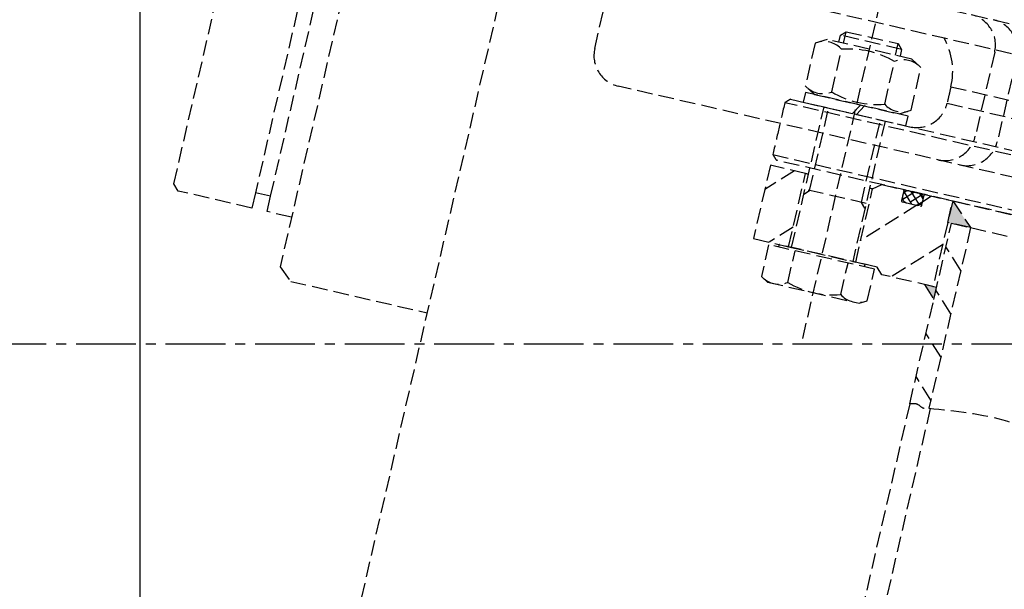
# Model space of a CAD drawing. Header units: millimetres. Extents: x -50096 to 615650, y 194565 to 243945.
# Tile 11 of 256: x 227595 to 227909, y 221584 to 221766. Entities that reach past the tile are written whole.
import ezdxf

# ---------------------------------------------------------------- set-up
doc = ezdxf.new("R2010")
doc.units = ezdxf.units.MM
doc.linetypes.add('CENTER2', pattern=[28.575, 19.05, -3.175, 3.175, -3.175])
doc.linetypes.add('ГТО-1 Пунктир', pattern=[7, 5, -2])
for name, color, linetype, lineweight in [('ГТО-2_Бетон_025', 7, 'Continuous', 25), ('ГТО-2_Размеры_035', 2, 'Continuous', 35), ('ОГОС_Пунктир_025', 151, 'ГТО-1 Пунктир', 25)]:
    doc.layers.add(name, color=color, linetype=linetype, lineweight=lineweight)
doc.layers.add('ГТО-2_Штриховка_018', color=7, linetype='Continuous', lineweight=18, true_color=0x6b6b6b)
doc.layers.add('ОЗиМ Оси', color=4, linetype='CENTER2')

# ---------------------------------------------------------------- blocks, each defined once
blk = doc.blocks.new('ОГСО_Затвор_План')
at = {"layer": 'ОГОС_Пунктир_025'}
for p, q in [((-1232.3, -63.65), (-1232.3, -235)), ((-1227.3, -235), (-1227.3, -63.55)), ((-1051.67, -241), (-1051.67, -128.5)), ((-804.17, -137.5), (-1174.17, -137.5)), ((-804.17, -137.5), (-1174.17, -137.5)), ((-1061.67, -144.03), (-1060.14, -142.5)), ((-1061.67, -146.3), (-1061.67, -144.03)), ((-1041.67, -144.03), (-1061.67, -144.03)), ((-1060.14, -146.3), (-1060.14, -142.5)), ((-1060.14, -142.5), (-1043.2, -142.5)), ((-1043.2, -146.3), (-1043.2, -142.5)), ((-1043.2, -142.5), (-1041.67, -144.03)), ((-1041.67, -144.03), (-1041.67, -146.3)), ((-1065.52, -146.3), (-1069, -148.31)), ((-1037.82, -146.3), (-1065.52, -146.3)), ((-1034.35, -148.31), (-1037.82, -146.3)), ((-1069, -148.31), (-1069, -162.29)), ((-1060.33, -162.29), (-1060.33, -148.31)), ((-1043.01, -162.29), (-1043.01, -148.31)), ((-1034.35, -162.29), (-1034.35, -148.31)), ((-1023.67, -152.1), (-904.17, -152.1)), ((-1023.67, -157.5), (-904.17, -157.5)), ((-1069, -162.29), (-1065.52, -164.3)), ((-1037.82, -164.3), (-1034.35, -162.29)), ((-1050.46, -164.3), (-1068.47, -164.3)), ((-1068.47, -164.3), (-1068.47, -167.5)), ((-1065.52, -164.3), (-1037.82, -164.3)), ((-1052.31, -167.5), (-1050.46, -164.3)), ((-1049.18, -164.3), (-1051.03, -167.5)), ((-1034.87, -164.3), (-1049.18, -164.3)), ((-1034.87, -167.5), (-1034.87, -164.3)), ((-734.17, -169), (-1074.17, -169)), ((-734.17, -169), (-1074.17, -169)), ((-1072.67, -167.5), (-735.67, -167.5)), ((-1072.67, -167.5), (-735.67, -167.5)), ((-1068.47, -167.5), (-1052.31, -167.5)), ((-1061.67, -213.5), (-1061.67, -167.5)), ((-1060.14, -194.5), (-1060.14, -167.5)), ((-1051.03, -167.5), (-1034.87, -167.5)), ((-1043.2, -194.5), (-1043.2, -167.5)), ((-1041.67, -167.5), (-1041.67, -213.5)), ((-1074.17, -186), (-904.17, -186)), ((-1074.17, -186), (-904.17, -186)), ((-904.17, -187.5), (-1072.67, -187.5)), ((-904.17, -187.5), (-1072.67, -187.5)), ((-1040.67, -189.5), (-1038.17, -187.5)), ((-1038.17, -187.5), (-1031.07, -187.5)), ((-1031.07, -187.5), (-1023.97, -187.5)), ((-1030.87, -187.7), (-1030.87, -191)), ((-1027.47, -187.5), (-1030.57, -190.6)), ((-1027.41, -191.4), (-1030.55, -188.27)), ((-1025.97, -187.5), (-1029.07, -187.5)), ((-1024.64, -187.5), (-1028.54, -191.4)), ((-1024.92, -191.06), (-1028.49, -187.5)), ((-1024.21, -188.95), (-1025.66, -187.5)), ((-1021.81, -187.5), (-1024.17, -189.86)), ((-1024.17, -191), (-1024.17, -187.7)), ((-1023.97, -187.5), (-1014.92, -187.5)), ((-1014.92, -187.5), (-1014.92, -215.5)), ((-1014.92, -194.5), (-1014.92, -187.5)), ((-1014.92, -187.5), (-1007.42, -194.5)), ((-1014.92, -187.5), (-793.42, -187.5)), ((-1062.67, -189.5), (-1074.17, -189.5)), ((-1074.17, -189.5), (-1074.17, -213.5)), ((-1066.24, -189.5), (-1074.17, -197.43)), ((-1062.67, -213.5), (-1062.67, -189.5)), ((-1061.67, -189.5), (-1062.67, -189.5)), ((-1061.67, -189.5), (-1062.67, -189.5)), ((-1061.67, -189.5), (-1062.67, -189.5)), ((-1062.67, -189.5), (-1061.67, -189.5)), ((-1040.67, -189.5), (-1041.67, -189.5)), ((-1040.67, -189.5), (-1041.67, -189.5)), ((-1041.67, -189.5), (-1040.67, -189.5)), ((-1040.67, -213.5), (-1040.67, -189.5)), ((-1025.71, -191.4), (-1040.67, -206.36)), ((-1030.87, -189.3), (-1030.87, -189.6)), ((-1030.47, -191.4), (-1024.57, -191.4)), ((-1029.07, -191.4), (-1025.97, -191.4)), ((-1024.2, -189.88), (-1025.69, -191.38)), ((-1024.17, -189.6), (-1024.17, -189.3)), ((-1061.67, -196.03), (-1060.14, -194.5)), ((-1041.67, -194.5), (-1061.67, -194.5)), ((-1041.67, -196.03), (-1043.2, -194.5)), ((-1007.42, -194.5), (-1014.92, -194.5)), ((-1013.72, -253.61), (-1013.72, -194.5)), ((-1013.72, -194.5), (-1007.42, -194.5)), ((-1007.42, -194.5), (-1007.42, -253.61)), ((-1007.42, -194.5), (-800.92, -194.5)), ((-1014.92, -201.82), (-1028.6, -215.5)), ((-1007.42, -208.56), (-1013.72, -202.26)), ((-1062.67, -207.15), (-1069.03, -213.5)), ((-1074.17, -213.5), (-1062.67, -213.5)), ((-1037.58, -213.5), (-1065.77, -213.5)), ((-1065.77, -213.5), (-1065.77, -214.3)), ((-1062.67, -213.5), (-1040.67, -213.5)), ((-1062.67, -213.5), (-1040.67, -213.5)), ((-1062.67, -213.5), (-1040.67, -213.5)), ((-1061.67, -213.5), (-1062.67, -213.5)), ((-1040.67, -213.5), (-1041.67, -213.5)), ((-1033.67, -213.5), (-1040.67, -213.5)), ((-1037.58, -214.3), (-1037.58, -213.5)), ((-1031.67, -215.5), (-1033.67, -213.5)), ((-1069, -214.3), (-1069, -224.66)), ((-1034.35, -214.3), (-1069, -214.3)), ((-1060.34, -224.66), (-1060.34, -214.3)), ((-1043.01, -224.66), (-1043.01, -214.3)), ((-1034.35, -224.66), (-1034.35, -214.3)), ((-1014.92, -215.5), (-1031.67, -215.5)), ((-1017.72, -215.5), (-1013.72, -219.5)), ((-1013.72, -215.5), (-1017.72, -215.5)), ((-1014.92, -215.5), (-1014.85, -215.5)), ((-1013.72, -219.5), (-1013.72, -215.5)), ((-1007.42, -222.71), (-1013.72, -216.41)), ((-1069, -224.66), (-1066.67, -226)), ((-1066.67, -226), (-1036.67, -226)), ((-1036.67, -226), (-1034.35, -224.66)), ((-1007.42, -236.85), (-1013.72, -230.55)), ((-1007.42, -250.99), (-1013.72, -244.69)), ((-1013.72, -253.61), (-1013.72, -995)), ((-1007.02, -253.61), (-1007.02, -995))]:
    blk.add_line(p, q, dxfattribs=at)
for points in [[(-1013.72, 475), (-1140.8, 475), (-1142.8, 473), (-1142.8, 463), (-1170.3, 435.5), (-1170.3, -435.5), (-1142.8, -463), (-1142.8, -473), (-1140.8, -475), (-1013.72, -475)], [(-1219.3, -240), (-1227.3, -240), (-1227.3, -235), (-1232.3, -235), (-1232.3, -240), (-1256.4, -240), (-1258.3, -238.1), (-1258.3, -64.2)], [(-1219.3, -63.38), (-1219.3, -256.2), (-1214.96, -260), (-1170.3, -260)]]:
    blk.add_lwpolyline(points, dxfattribs=at)
for points in [[(-877.93, -175.75), (-1127.15, -175.81, -0.414283), (-1137.15, -165.81), (-1137.15, -138.25, -0.414214), (-1127.15, -128.25), (-877.93, -128.25)], [(-1022.54, -128.25, -0.414144), (-1012.54, -138.25), (-1012.54, -165.78, -0.414144), (-1022.54, -175.78)], [(-1015.3, -128.25, -0.414144), (-1005.3, -138.25), (-1005.3, -165.78, -0.414144), (-1015.3, -175.78)]]:
    blk.add_lwpolyline(points, format="xyb", dxfattribs=at)
for centre, radius, start, end in [((-1045.67, -152.1), 22, 0, 41.5848), ((-1045.67, -152.1), 22, 0, 41.5848), ((-1064.66, -154.62), 7.66, 55.5615, 115.5615), ((-1051.67, -175.59), 28.62, 72.383, 107.617), ((-1038.68, -154.62), 7.66, 64.4385, 124.4385), ((-1033.67, -157.5), 10, 270, 0), ((-1033.67, -157.5), 10, 270, 0), ((-1064.66, -155.98), 7.66, 244.4385, 304.4385), ((-1051.67, -135.01), 28.62, 252.383, 287.617), ((-1038.68, -155.98), 7.66, 235.5615, 295.5615), ((-1031.07, -187.7), 0.2, 0, 90), ((-1029.07, -189.3), 1.8, 90, 180), ((-1025.97, -189.3), 1.8, 0, 90), ((-1023.97, -187.7), 0.2, 90, 180), ((-1029.07, -189.6), 1.8, 180, 270), ((-1030.47, -191), 0.4, 180, 270), ((-1025.97, -189.6), 1.8, 270, 0), ((-1024.57, -191), 0.4, 270, 0), ((-1064.67, -218.34), 7.66, 244.4469, 304.4469), ((-1051.67, -197.36), 28.64, 252.3875, 287.6125), ((-1038.68, -218.34), 7.66, 235.5531, 295.5531)]:
    blk.add_arc(centre, radius, start, end, dxfattribs=at)
for points in [[(-1023.67, -152.1), (-1023.67, -153), (-1023.67, -154.8), (-1023.67, -156.6), (-1023.67, -157.5)], [(-1023.67, -152.1), (-1023.67, -153), (-1023.67, -154.8), (-1023.67, -156.6), (-1023.67, -157.5)], [(-1072.67, -167.5), (-1072.92, -167.75), (-1073.42, -168.25), (-1073.92, -168.75), (-1074.17, -169)], [(-1072.67, -167.5), (-1072.92, -167.75), (-1073.42, -168.25), (-1073.92, -168.75), (-1074.17, -169)], [(-1074.17, -169), (-1074.17, -171.83), (-1074.17, -177.5), (-1074.17, -183.17), (-1074.17, -186)], [(-1074.17, -169), (-1074.17, -171.83), (-1074.17, -177.5), (-1074.17, -183.17), (-1074.17, -186)], [(-1074.17, -186), (-1073.92, -186.25), (-1073.42, -186.75), (-1072.92, -187.25), (-1072.67, -187.5)], [(-1074.17, -186), (-1073.92, -186.25), (-1073.42, -186.75), (-1072.92, -187.25), (-1072.67, -187.5)]]:
    blk.add_open_spline(points, degree=3, dxfattribs=at)
for points in [[(-1007.42, -253.61), (-982.07, -252.02), (-954.38, -255.21), (-919.78, -252.11), (-904.17, -253.61), (-881.15, -255.85), (-847.51, -251.43), (-818.34, -255.54), (-800.92, -253.61)], [(-1013.72, -253.61), (-1011.4, -253.18), (-1009.14, -253.99), (-1007.42, -253.61)]]:
    blk.add_spline(points, degree=3, dxfattribs=at)
for points in [[(-1014.92, -194.5), (-1014.92, -187.5), (-1007.42, -194.5)], [(-1017.72, -215.5), (-1013.72, -215.5), (-1013.72, -219.5)]]:
    blk.add_solid(points, dxfattribs=at)
blk = doc.blocks.new('A$C1AA538EC')
at = {"layer": 'ГТО-2_Размеры_035', "rotation": 346.9999999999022}
blk.add_blockref('ОГСО_Затвор_План', (-6044.68, -11100.1), dxfattribs=at)

msp = doc.modelspace()

# ---------------------------------------------------------------- hatches: boundary and pattern name
at = {"layer": 'ГТО-2_Штриховка_018'}
h = msp.add_hatch(dxfattribs=at)
h.set_pattern_fill('ANSI35', color=256, scale=100)
h.set_pattern_definition([(45, (-115466.6, -494469.8), (-449.0128, 449.0128), []), (45, (-115017.6, -494469.8), (-449.0128, 449.0128), [793.75, -158.75, 0, -158.75])])
h.paths.add_polyline_path([(243988.45, 233562.87), (247488.45, 233562.87), (247488.45, 236562.87), (227633.45, 236562.87), (227633.45, 228037.87), (232688.45, 228037.87), (232688.45, 229062.87), (243988.45, 229062.87)])
edge = h.paths.add_edge_path(flags=16)
edge.add_arc((234968.45, 232762.78), 1700, 0, 360)
edge = h.paths.add_edge_path(flags=16)
edge.add_arc((255968.45, 232762.78), 1700, 0, 360)
h.paths.add_polyline_path([(264438.45, 224462.87), (264438.45, 224822.87), (265938.45, 224822.87), (265938.45, 224462.87), (276518.45, 224462.87), (276518.45, 221662.7), (278018.45, 221662.7), (278018.45, 225962.87), (263788.45, 225962.87), (263788.45, 236562.87), (247488.45, 236562.87), (247488.45, 233562.87), (250988.45, 233562.87), (250988.45, 229062.87), (262288.45, 229062.87), (262288.45, 226212.87), (247488.45, 226212.87), (247488.45, 224462.87), (252623.45, 224462.87), (252623.45, 224822.87), (254123.45, 224822.87), (254123.45, 224462.87), (258378.45, 224462.87), (258378.45, 224822.87), (259878.45, 224822.87), (259878.45, 224462.87)])

# ---------------------------------------------------------------- linework, layer by layer
at = {"layer": 'ГТО-2_Бетон_025'}
msp.add_lwpolyline([(227633.45, 224062.87), (231233.45, 224062.87), (231233.45, 220962.87), (227633.45, 220962.87)], close=True, dxfattribs=at)
at = {"layer": 'ОЗиМ Оси'}
msp.add_line((221126.46, 221662.7), (278990.58, 221662.7), dxfattribs=at)

# ---------------------------------------------------------------- block references
at = {"layer": 'ГТО-2_Размеры_035'}
msp.add_blockref('A$C1AA538EC', (234968.45, 232762.78), dxfattribs=at)

doc.saveas('drawing.dxf')
